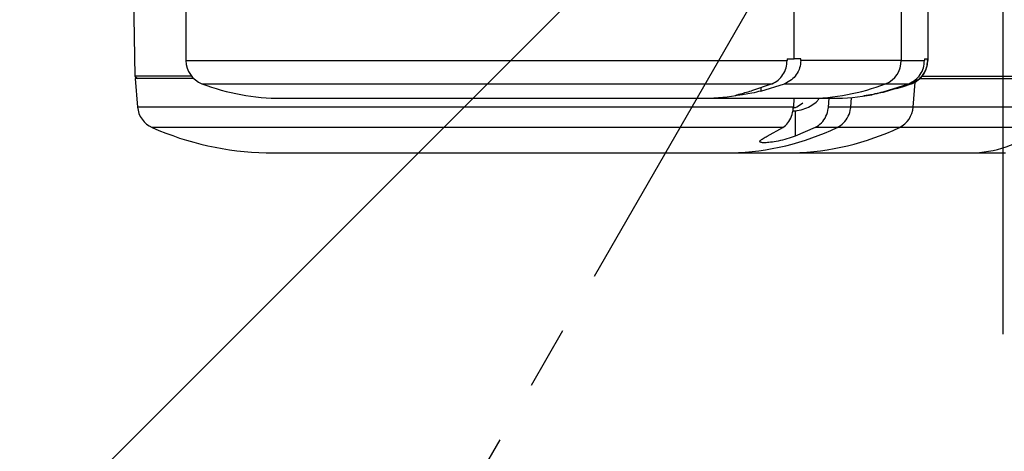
# Model space of a CAD drawing. Extents: x 0 to 841, y 0 to 594.
# Tile 30 of 65: x 301 to 321, y 177 to 186. Entities that reach past the tile are written whole.
import ezdxf

# ---------------------------------------------------------------- set-up
doc = ezdxf.new("R2010")
doc.units = 0
doc.linetypes.add('CENTER', pattern=[10.16, 6.35, -1.27, 1.27, -1.27])
doc.layers.get('0').update_dxf_attribs({"linetype": 'CONTINUOUS'})
doc.styles.add('SLDTEXTSTYLE1', font='TXT', dxfattribs={"width": 0.75})
doc.dimstyles.new('SLDDIMSTYLE0', dxfattribs={"dimtxt": 3.5, "dimasz": 3.556, "dimexe": 0, "dimexo": 0.0625, "dimgap": 0.875, "dimtad": 1, "dimdec": 1, "dimlfac": 10, "dimrnd": 1e-09, "dimzin": 12, "dimtxsty": 'SLDTEXTSTYLE1', "dimsah": 1, "dimcen": 0, "dimazin": 3, "dimtfac": 1, "dimtdec": 1, "dimtofl": 0, "dimtmove": 0, "dimatfit": 3, "dimtolj": 1, "dimtzin": 12})
doc.dimstyles.new('SLDDIMSTYLE1', dxfattribs={"dimtxt": 3.5, "dimasz": 3.556, "dimexe": 0, "dimexo": 0.0625, "dimgap": 0.875, "dimtad": 1, "dimdec": 4, "dimlfac": 10, "dimzin": 12, "dimtxsty": 'SLDTEXTSTYLE1', "dimsah": 1, "dimcen": 0.09, "dimazin": 3, "dimtfac": 1, "dimtofl": 0, "dimtmove": 0, "dimatfit": 3, "dimtolj": 1, "dimtzin": 12})

# ---------------------------------------------------------------- blocks, each defined once
blk = doc.blocks.new('_D_26')
at = {"color": 2, "linetype": 'CONTINUOUS'}
for q in [(320.997, 194.975), (201.997, 75.974)]:
    blk.add_line((221.96, 95.937), q, dxfattribs=at)
blk.add_solid([(221.96, 95.937), (219.176, 93.692), (219.715, 93.153)], dxfattribs=at)
at = {"color": 2, "linetype": 'CONTINUOUS', "insert": (198.807, 79.164, 0.01), "char_height": 3.5, "attachment_point": 1, "rotation": 45, "style": 'SLDTEXTSTYLE1'}
blk.add_mtext('R1400.6', dxfattribs=at)
blk = doc.blocks.new('_D_29')
at = {"color": 2, "linetype": 'CONTINUOUS'}
for p, q in [((234.677, 194.975), (162.699, 194.975)), ((391.527, 72.813), (400.147, 57.884))]:
    blk.add_line(p, q, dxfattribs=at)
blk.add_arc((320.997, 194.975), 157.299, 300, 180, dxfattribs=at)
for points in [[(163.699, 194.975), (164.12, 198.526), (163.358, 198.535)], [(399.647, 58.75), (402.9, 60.235), (402.512, 60.891)]]:
    blk.add_solid(points, dxfattribs=at)
at = {"color": 2, "linetype": 'CONTINUOUS', "char_height": 3.5, "attachment_point": 1, "rotation": 315.2963, "style": 'SLDTEXTSTYLE1'}
for s, insert in [('-', (430.85, 313.913, 0.01)), ('240°', (431.952, 312.822, 0.01))]:
    blk.add_mtext(s, dxfattribs=dict(at, insert=insert))
blk = doc.blocks.new('_D_30')
at = {"color": 2, "linetype": 'CONTINUOUS'}
for p, q in [((391.527, 317.136), (395.626, 324.235)), ((234.677, 194.975), (171.74, 194.975))]:
    blk.add_line(p, q, dxfattribs=at)
blk.add_arc((320.997, 194.975), 148.257, 180, 60, dxfattribs=at)
for points in [[(395.126, 323.369), (397.99, 321.227), (398.378, 321.882)], [(172.74, 194.975), (172.402, 191.414), (173.164, 191.423)]]:
    blk.add_solid(points, dxfattribs=at)
at = {"color": 2, "linetype": 'CONTINUOUS', "char_height": 3.5, "attachment_point": 1, "rotation": 6.8376, "style": 'SLDTEXTSTYLE1'}
for s, insert in [('240°', (334.737, 51.847, 0.01)), ('+', (331.928, 51.51, 0.01))]:
    blk.add_mtext(s, dxfattribs=dict(at, insert=insert))
blk = doc.blocks.new('SW_CENTERMARKSYMBOL_3')
at = {"color": 0, "linetype": 'CONTINUOUS'}
blk.add_line((0, -0.5), (0, -15.463), dxfattribs=at)

msp = doc.modelspace()

# ---------------------------------------------------------------- linework, layer by layer
at = {"color": 2, "linetype": 'CENTER'}
msp.add_line((320.997291, 194.974591), (296.422291, 152.409442), dxfattribs=at)
at = {"color": 7, "linetype": 'CONTINUOUS'}
for p, q in [((319.477691, 188.727668), (319.477691, 185.037028)), ((304.503894, 187.674591), (304.503894, 185.036855)), ((316.781361, 185.074591), (316.781361, 187.674591)), ((303.425043, 187.5711), (303.474729, 184.724591)), ((318.944081, 186.472782), (318.944081, 185.037028)), ((316.638699, 185.074591), (316.781361, 185.074591)), ((316.638699, 185.074591), (316.638699, 185.037028)), ((316.914599, 185.074591), (316.781361, 185.074591)), ((316.914599, 185.037028), (316.914599, 185.074591)), ((319.412398, 185.074591), (319.471116, 185.074591)), ((319.412398, 185.074591), (319.412398, 185.037028)), ((319.471116, 185.037028), (319.471116, 185.074591)), ((318.944081, 185.037028), (316.914599, 185.037028)), ((318.944081, 185.037028), (319.412398, 185.037028)), ((319.471116, 185.037028), (319.477691, 185.037028)), ((303.474729, 184.724591), (303.524729, 184.674591)), ((304.613531, 184.724591), (303.474729, 184.724591)), ((303.475602, 184.674591), (303.525951, 184.099092)), ((304.659454, 184.674591), (303.475602, 184.674591)), ((319.322132, 184.674591), (321.989042, 184.674591)), ((319.368054, 184.724591), (321.989555, 184.724591)), ((316.337357, 184.569833), (315.922604, 184.426748)), ((316.110521, 184.419828), (316.587388, 184.569833)), ((316.587388, 184.569833), (318.628567, 184.569833)), ((318.576295, 184.405678), (319.094647, 184.569833)), ((319.148195, 184.569833), (318.621217, 184.405632)), ((318.628567, 184.569833), (319.094647, 184.569833)), ((314.894406, 184.274591), (317.057125, 184.274591)), ((315.605769, 184.333493), (315.60179, 184.334963)), ((316.776963, 184.274591), (316.766055, 184.099092)), ((317.47343, 184.099092), (317.487397, 184.274591)), ((317.924597, 184.099092), (317.940189, 184.291306)), ((317.924597, 184.099092), (317.47343, 184.099092)), ((321.959447, 184.099092), (319.183244, 184.099092)), ((316.237738, 183.508736), (316.555738, 183.685341)), ((317.204148, 183.685341), (316.8026, 183.510872)), ((317.650165, 183.685341), (317.204148, 183.685341)), ((321.785472, 183.685341), (318.906919, 183.685341)), ((306.122638, 183.174591), (315.516991, 183.174591)), ((315.516991, 183.174591), (316.759028, 183.174591)), ((320.433153, 183.174591), (321.051161, 183.174591))]:
    msp.add_line(p, q, dxfattribs=at)
at = {"color": 8, "linetype": 'CONTINUOUS'}
for p, q in [((304.825769, 184.569833), (316.337357, 184.569833)), ((316.110521, 184.491577), (316.110521, 184.419828)), ((319.183244, 184.099092), (319.224328, 184.602091)), ((316.766055, 184.099092), (303.525951, 184.099092)), ((319.183244, 184.099092), (317.924597, 184.099092)), ((316.8026, 184.024222), (316.8026, 183.510872)), ((316.555738, 183.685341), (303.821936, 183.685341)), ((318.906919, 183.685341), (317.650165, 183.685341))]:
    msp.add_line(p, q, dxfattribs=at)
at = {"color": 7, "linetype": 'CONTINUOUS'}
msp.add_lwpolyline([(319.155816, 184.569833), (318.962772, 184.501223), (318.842584, 184.463422)], dxfattribs=at)
at = {"color": 1, "linetype": 'CONTINUOUS'}
for radius in [140.06, 44.14]:
    msp.add_circle((320.997291, 194.974591), radius, dxfattribs=at)
at = {"color": 2, "linetype": 'CENTER'}
msp.add_circle((320.997291, 194.974591), 49.15, dxfattribs=at)
at = {"color": 7, "linetype": 'CONTINUOUS'}
for centre, radius, start, end in [((305.003894, 185.037028), 0.5, 180.0187796, 249.1299265), ((318.444354, 185.034375), 0.499734, 291.6306964, 0.304183), ((318.977691, 185.037028), 0.5, 290.8700735, 0), ((306.428894, 188.774591), 4.5, 249.1299265, 270), ((317.056285, 188.608729), 4.334138, 270.0111096, 291.2702252), ((314.894331, 188.600539), 4.325949, 270.0009963, 279.4657736), ((317.552691, 188.774591), 4.5, 270, 280.3190214), ((304.024049, 184.14267), 0.5, 185, 246.1573739), ((318.685329, 184.132479), 0.499034, 296.3618621, 356.163955), ((306.247291, 189.173296), 6, 246.1573739, 268.8095684), ((315.393797, 188.399148), 5.226009, 271.3507653, 295.5791338), ((316.635731, 188.46481), 5.291655, 271.3351261, 295.4169116), ((320.303842, 185.562621), 2.391528, 273.0995221, 308.2820192)]:
    msp.add_arc(centre, radius, start, end, dxfattribs=at)
for points in [[(304.503894, 185.037028), (304.512305, 185.037028), (304.529128, 185.037028), (304.664582, 185.037028), (304.878723, 185.037028), (305.176478, 185.037028), (305.55153, 185.037028), (305.999175, 185.037028), (306.512964, 185.037028), (307.08571, 185.037028), (307.709346, 185.037028), (308.375104, 185.037028), (309.073618, 185.037028), (309.795063, 185.037028), (310.529291, 185.037028), (311.265976, 185.037028), (311.994754, 185.037028), (312.705375, 185.037028), (313.387846, 185.037028), (314.032556, 185.037028), (314.630477, 185.037028), (315.173052, 185.037028), (315.653195, 185.037028), (316.062116, 185.037028), (316.401663, 185.037028), (316.559687, 185.037028), (316.638699, 185.037028)], [(306.428894, 184.274591), (306.435085, 184.274591), (306.447467, 184.274591), (306.547136, 184.274591), (306.704601, 184.274591), (306.923339, 184.274591), (307.198502, 184.274591), (307.526378, 184.274591), (307.901933, 184.274591), (308.319558, 184.274591), (308.772977, 184.274591), (309.255383, 184.274591), (309.759535, 184.274591), (310.277865, 184.274591), (310.80259, 184.274591), (311.325834, 184.274591), (311.83974, 184.274591), (312.336595, 184.274591), (312.80894, 184.274591), (313.249677, 184.274591), (313.652219, 184.274591), (314.010413, 184.274591), (314.319291, 184.274591), (314.572684, 184.274591), (314.772513, 184.274591), (314.853775, 184.274591), (314.894406, 184.274591)]]:
    msp.add_open_spline(points, degree=3, dxfattribs=at)
for points, knots in [([(316.337357, 184.569833), (316.380021, 184.591931), (316.46521, 184.636055), (316.561483, 184.749853), (316.626405, 184.886353), (316.634604, 184.986839), (316.638699, 185.037028)], [0, 0, 0, 0, 0.251009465, 0.501198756, 0.750869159, 1, 1, 1, 1]), ([(316.914599, 185.037028), (316.910228, 184.987335), (316.901334, 184.886229), (316.831962, 184.752184), (316.72799, 184.637642), (316.636274, 184.593409), (316.587388, 184.569833)], [0, 0, 0, 0, 0.245465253, 0.499430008, 0.733191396, 1, 1, 1, 1]), ([(319.094647, 184.569833), (319.13981, 184.592027), (319.229679, 184.636193), (319.331235, 184.750233), (319.399495, 184.88666), (319.408106, 184.987016), (319.412398, 185.037028)], [0, 0, 0, 0, 0.252986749, 0.503420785, 0.75252812, 1, 1, 1, 1]), ([(319.471116, 185.037028), (319.46684, 184.987527), (319.458159, 184.887035), (319.390075, 184.752881), (319.287538, 184.637936), (319.196437, 184.593411), (319.148195, 184.569833)], [0, 0, 0, 0, 0.2449758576, 0.4973211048, 0.7338080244, 1, 1, 1, 1]), ([(315.60179, 184.334963), (315.606069, 184.337454), (315.614567, 184.342403), (315.68159, 184.360698), (315.783311, 184.387718), (315.875138, 184.413448), (315.922604, 184.426748)], [0, 0, 0, 0, 0.243799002, 0.484295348, 0.733431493, 1, 1, 1, 1]), ([(316.110521, 184.419828), (316.049188, 184.405249), (315.927762, 184.376388), (315.767739, 184.34965), (315.648042, 184.334394), (315.61985, 184.333793), (315.605769, 184.333493)], [0, 0, 0, 0, 0.255378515, 0.5055861, 0.753070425, 1, 1, 1, 1]), ([(316.745336, 184.020452), (316.778745, 184.02148), (316.865878, 184.02416), (317.042928, 184.080446), (317.207391, 184.160389), (317.276072, 184.258111), (317.287654, 184.274591)], [0, 0, 0, 0, 0.161681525, 0.421689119, 0.902473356, 1, 1, 1, 1]), ([(317.057125, 184.274591), (317.156042, 184.274591), (317.353898, 184.274591), (317.519577, 184.274591), (317.541654, 184.274591), (317.552691, 184.274591)], [0, 0, 0, 0, 0.333305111, 0.666689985, 1, 1, 1, 1]), ([(318.185391, 184.323367), (318.191075, 184.324588), (318.202268, 184.326991), (318.288732, 184.342401), (318.414791, 184.3671), (318.521935, 184.392693), (318.576295, 184.405678)], [0, 0, 0, 0, 0.250977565, 0.494251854, 0.743404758, 1, 1, 1, 1]), ([(318.621217, 184.405632), (318.561779, 184.391851), (318.444546, 184.36467), (318.302747, 184.339584), (318.20467, 184.324884), (318.191889, 184.323879), (318.185391, 184.323367)], [0, 0, 0, 0, 0.256479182, 0.505866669, 0.74877867, 1, 1, 1, 1]), ([(316.555738, 183.685341), (316.590711, 183.713123), (316.660663, 183.768692), (316.733046, 183.908137), (316.760567, 184.025361), (316.765384, 184.090071), (316.766055, 184.099092)], [0, 0, 0, 0, 0.31663449, 0.633314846, 0.9488813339, 1, 1, 1, 1]), ([(316.776322, 184.080506), (316.796517, 184.08805), (316.861975, 184.112503), (316.919221, 184.153654), (316.958806, 184.182108)], [0, 0, 0, 0, 0.308522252, 1, 1, 1, 1]), ([(317.204148, 183.685341), (317.248924, 183.713124), (317.338483, 183.768695), (317.43114, 183.9081), (317.466394, 184.025303), (317.472567, 184.09004), (317.47343, 184.099092)], [0, 0, 0, 0, 0.316494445, 0.633024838, 0.94868262, 1, 1, 1, 1]), ([(317.650165, 183.685341), (317.695791, 183.713129), (317.787044, 183.768704), (317.881402, 183.90797), (317.91739, 184.025096), (317.923704, 184.089927), (317.924597, 184.099092)], [0, 0, 0, 0, 0.315991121, 0.631982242, 0.947973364, 1, 1, 1, 1]), ([(316.8026, 183.510872), (316.748287, 183.491649), (316.639575, 183.453174), (316.461943, 183.410379), (316.3034, 183.3838), (316.181287, 183.374385), (316.106217, 183.380816), (316.082558, 183.402309), (316.112108, 183.438358), (316.173967, 183.4767), (316.224158, 183.501913), (316.237738, 183.508736)], [0, 0, 0, 0, 0.126854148, 0.253910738, 0.375804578, 0.492449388, 0.606395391, 0.720067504, 0.835712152, 0.955548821, 1, 1, 1, 1]), ([(316.759028, 183.174591), (316.889631, 183.174591), (317.150905, 183.174591), (317.655078, 183.174591), (318.235539, 183.174591), (318.896496, 183.174591), (319.62457, 183.174591), (320.163673, 183.174591), (320.433153, 183.174591)], [0, 0, 0, 0, 0.1666365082, 0.3333614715, 0.4999999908, 0.6666305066, 0.8333594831, 1, 1, 1, 1])]:
    msp.add_open_spline(points, degree=3, knots=knots, dxfattribs=at)

# ---------------------------------------------------------------- block references
at = {"color": 4, "linetype": 'CONTINUOUS'}
msp.add_blockref('SW_CENTERMARKSYMBOL_3', (320.997291, 194.974591), dxfattribs=at)

# ---------------------------------------------------------------- dimensions: what is measured, and where the dimension line sits
at = {"color": 2, "linetype": 'CONTINUOUS'}
for base, line1, line2, text, picture, middle in [((242.348016, 58.75005), ((351.969736, 194.974591), (235.677027, 194.974591)), ((343.067291, 156.748229), (391.027291, 73.679073)), '-<>', '_D_29', (431.647533, 306.775119)), ((246.868594, 323.369261), ((343.067291, 233.200952), (391.027291, 316.270109)), ((351.969736, 194.974591), (235.677027, 194.974591)), '+<>', '_D_30', (338.648151, 47.771662))]:
    dim = msp.add_angular_dim_2l(base=base, line1=line1, line2=line2, text=text, dimstyle='SLDDIMSTYLE1', dxfattribs=at)
    dim.commit()
    dim.dimension.update_dxf_attribs({"geometry": picture, "text_midpoint": middle, "dimtype": 162})
dim = msp.add_radius_dim(center=(320.997291, 194.974591), mpoint=(221.959915, 95.937215), dimstyle='SLDDIMSTYLE0', dxfattribs=at)
dim.commit()
dim.dimension.update_dxf_attribs({"geometry": '_D_26', "text_midpoint": (208.010811, 81.988111), "dimtype": 164})

doc.saveas('drawing.dxf')
